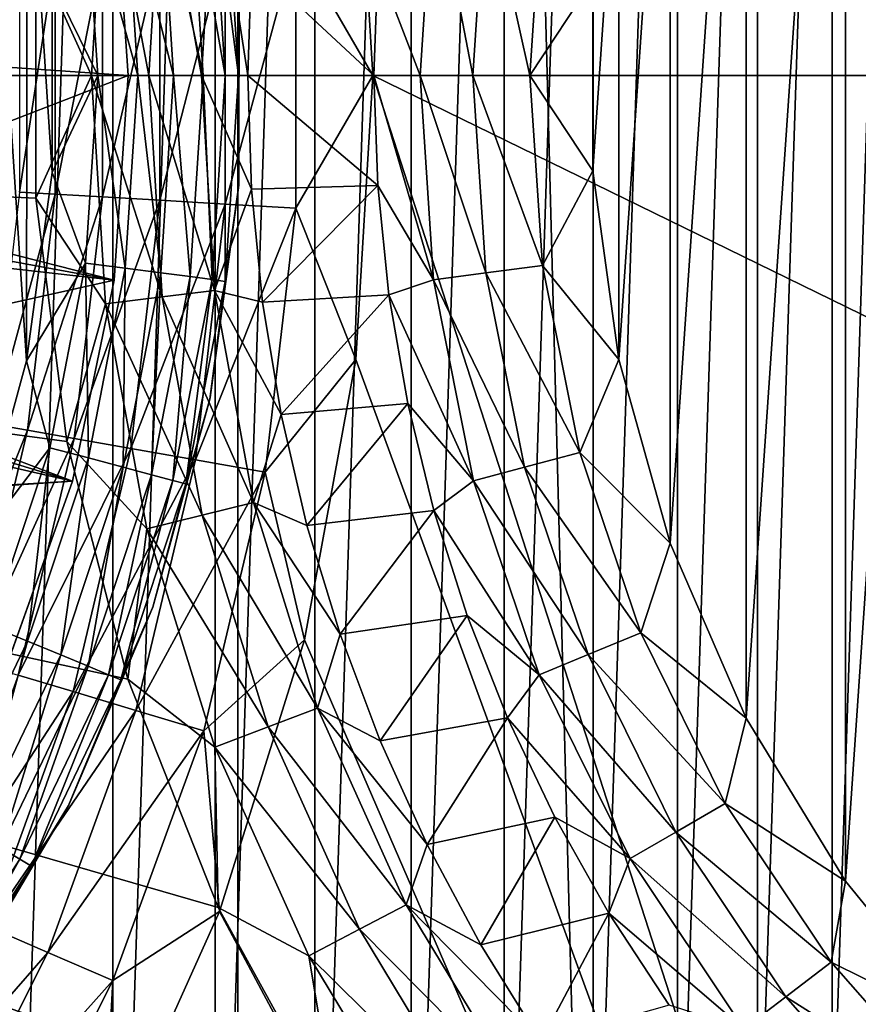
# Model space of a CAD drawing. Header units: millimetres. Extents: x -60 to 60, y -60 to 60.
# Tile 68 of 256: x -48.33 to -46.13, y -2.44 to 0.15. Entities that reach past the tile are written whole.
import ezdxf

# ---------------------------------------------------------------- set-up
doc = ezdxf.new("R2010")
doc.units = ezdxf.units.MM
doc.header["$LTSCALE"] = 81.481481
for name, color, linetype in [('185', 7, 'CONTINUOUS'), ('209', 7, 'CONTINUOUS'), ('22', 7, 'CONTINUOUS'), ('250', 7, 'CONTINUOUS'), ('254', 7, 'CONTINUOUS'), ('260', 7, 'CONTINUOUS'), ('261', 7, 'CONTINUOUS'), ('3', 7, 'CONTINUOUS'), ('334', 7, 'CONTINUOUS'), ('337', 7, 'CONTINUOUS'), ('338', 7, 'CONTINUOUS'), ('340', 7, 'CONTINUOUS'), ('341', 7, 'CONTINUOUS'), ('63', 7, 'CONTINUOUS'), ('7', 7, 'CONTINUOUS'), ('73', 7, 'CONTINUOUS'), ('87', 7, 'CONTINUOUS')]:
    doc.layers.add(name, color=color, linetype=linetype)

msp = doc.modelspace()

# ---------------------------------------------------------------- linework, layer by layer
at = {"layer": '185', "color": 7, "linetype": 'Continuous', "true_color": 0xf5f5f5}
for points in [[(-47.4078, 0, 2), (-47.453, 0.7464, 2), (-47.6098, 0.3489, 2.0186), (-47.4078, 0, 2)], [(-47.7954, -0.3381, 2.0741), (-47.7954, 0.3381, 2.0741), (-47.9669, -0.3281, 2.1645), (-47.7954, -0.3381, 2.0741)], [(-47.9669, -0.3281, 2.1645), (-47.7954, 0.3381, 2.0741), (-47.9669, 0.3281, 2.1645), (-47.9669, -0.3281, 2.1645)], [(-47.7954, -0.3381, 2.0741), (-47.6098, 0.3489, 2.0186), (-47.7954, 0.3381, 2.0741), (-47.7954, -0.3381, 2.0741)], [(-47.6098, -0.3489, 2.0186), (-47.6098, 0.3489, 2.0186), (-47.7954, -0.3381, 2.0741), (-47.6098, -0.3489, 2.0186)], [(-47.6098, -0.3489, 2.0186), (-47.4078, 0, 2), (-47.6098, 0.3489, 2.0186), (-47.6098, -0.3489, 2.0186)], [(-48.2421, -0.3121, 2.4351), (-48.2421, 0.3121, 2.4351), (-48.3355, -0.3066, 2.6051), (-48.2421, -0.3121, 2.4351)], [(-48.3355, -0.3066, 2.6051), (-48.2421, 0.3121, 2.4351), (-48.3355, 0.3066, 2.6051), (-48.3355, -0.3066, 2.6051)], [(-48.1176, -0.3193, 2.2863), (-48.1176, 0.3193, 2.2863), (-48.2421, -0.3121, 2.4351), (-48.1176, -0.3193, 2.2863)], [(-48.2421, -0.3121, 2.4351), (-48.1176, 0.3193, 2.2863), (-48.2421, 0.3121, 2.4351), (-48.2421, -0.3121, 2.4351)], [(-47.9669, -0.3281, 2.1645), (-47.9669, 0.3281, 2.1645), (-48.1176, -0.3193, 2.2863), (-47.9669, -0.3281, 2.1645)], [(-48.1176, -0.3193, 2.2863), (-47.9669, 0.3281, 2.1645), (-48.1176, 0.3193, 2.2863), (-48.1176, -0.3193, 2.2863)], [(-47.453, -0.7464, 2), (-47.4078, 0, 2), (-47.6098, -0.3489, 2.0186), (-47.453, -0.7464, 2)], [(-48.4067, -0.9157, 2.6051), (-48.2421, -0.3121, 2.4351), (-48.3355, -0.3066, 2.6051), (-48.4067, -0.9157, 2.6051)], [(-48.3145, -0.932, 2.4351), (-48.2421, -0.3121, 2.4351), (-48.4067, -0.9157, 2.6051), (-48.3145, -0.932, 2.4351)], [(-48.3145, -0.932, 2.4351), (-48.1176, -0.3193, 2.2863), (-48.2421, -0.3121, 2.4351), (-48.3145, -0.932, 2.4351)], [(-48.1918, -0.9536, 2.2863), (-48.1176, -0.3193, 2.2863), (-48.3145, -0.932, 2.4351), (-48.1918, -0.9536, 2.2863)], [(-48.1918, -0.9536, 2.2863), (-47.9669, -0.3281, 2.1645), (-48.1176, -0.3193, 2.2863), (-48.1918, -0.9536, 2.2863)], [(-48.043, -0.9798, 2.1645), (-47.9669, -0.3281, 2.1645), (-48.1918, -0.9536, 2.2863), (-48.043, -0.9798, 2.1645)], [(-48.043, -0.9798, 2.1645), (-47.7954, -0.3381, 2.0741), (-47.9669, -0.3281, 2.1645), (-48.043, -0.9798, 2.1645)], [(-47.8739, -1.0097, 2.0741), (-47.7954, -0.3381, 2.0741), (-48.043, -0.9798, 2.1645), (-47.8739, -1.0097, 2.0741)], [(-47.8739, -1.0097, 2.0741), (-47.6098, -0.3489, 2.0186), (-47.7954, -0.3381, 2.0741), (-47.8739, -1.0097, 2.0741)], [(-47.6908, -1.042, 2.0186), (-47.6098, -0.3489, 2.0186), (-47.8739, -1.0097, 2.0741), (-47.6908, -1.042, 2.0186)], [(-47.6908, -1.042, 2.0186), (-47.453, -0.7464, 2), (-47.6098, -0.3489, 2.0186), (-47.6908, -1.042, 2.0186)], [(-47.5878, -1.4819, 2), (-47.453, -0.7464, 2), (-47.6908, -1.042, 2.0186), (-47.5878, -1.4819, 2)], [(-48.5481, -1.5124, 2.6051), (-48.3145, -0.932, 2.4351), (-48.4067, -0.9157, 2.6051), (-48.5481, -1.5124, 2.6051)], [(-48.4585, -1.5393, 2.4351), (-48.3145, -0.932, 2.4351), (-48.5481, -1.5124, 2.6051), (-48.4585, -1.5393, 2.4351)], [(-48.4585, -1.5393, 2.4351), (-48.1918, -0.9536, 2.2863), (-48.3145, -0.932, 2.4351), (-48.4585, -1.5393, 2.4351)], [(-48.339, -1.575, 2.2863), (-48.1918, -0.9536, 2.2863), (-48.4585, -1.5393, 2.4351), (-48.339, -1.575, 2.2863)], [(-48.339, -1.575, 2.2863), (-48.043, -0.9798, 2.1645), (-48.1918, -0.9536, 2.2863), (-48.339, -1.575, 2.2863)], [(-48.1944, -1.6183, 2.1645), (-48.043, -0.9798, 2.1645), (-48.339, -1.575, 2.2863), (-48.1944, -1.6183, 2.1645)], [(-48.1944, -1.6183, 2.1645), (-47.8739, -1.0097, 2.0741), (-48.043, -0.9798, 2.1645), (-48.1944, -1.6183, 2.1645)], [(-48.0299, -1.6676, 2.0741), (-47.8739, -1.0097, 2.0741), (-48.1944, -1.6183, 2.1645), (-48.0299, -1.6676, 2.0741)], [(-48.0299, -1.6676, 2.0741), (-47.6908, -1.042, 2.0186), (-47.8739, -1.0097, 2.0741), (-48.0299, -1.6676, 2.0741)], [(-47.8517, -1.7209, 2.0186), (-47.6908, -1.042, 2.0186), (-48.0299, -1.6676, 2.0741), (-47.8517, -1.7209, 2.0186)], [(-47.8517, -1.7209, 2.0186), (-47.5878, -1.4819, 2), (-47.6908, -1.042, 2.0186), (-47.8517, -1.7209, 2.0186)], [(-47.8102, -2.1958, 2), (-47.5878, -1.4819, 2), (-47.8517, -1.7209, 2.0186), (-47.8102, -2.1958, 2)], [(-48.5575, -2.1751, 2.2863), (-48.1944, -1.6183, 2.1645), (-48.339, -1.575, 2.2863), (-48.5575, -2.1751, 2.2863)], [(-48.4188, -2.235, 2.1645), (-48.1944, -1.6183, 2.1645), (-48.5575, -2.1751, 2.2863), (-48.4188, -2.235, 2.1645)], [(-48.4188, -2.235, 2.1645), (-48.0299, -1.6676, 2.0741), (-48.1944, -1.6183, 2.1645), (-48.4188, -2.235, 2.1645)], [(-48.2611, -2.303, 2.0741), (-48.0299, -1.6676, 2.0741), (-48.4188, -2.235, 2.1645), (-48.2611, -2.303, 2.0741)], [(-48.2611, -2.303, 2.0741), (-47.8517, -1.7209, 2.0186), (-48.0299, -1.6676, 2.0741), (-48.2611, -2.303, 2.0741)], [(-48.0904, -2.3766, 2.0186), (-47.8517, -1.7209, 2.0186), (-48.2611, -2.303, 2.0741), (-48.0904, -2.3766, 2.0186)], [(-48.0904, -2.3766, 2.0186), (-47.8102, -2.1958, 2), (-47.8517, -1.7209, 2.0186), (-48.0904, -2.3766, 2.0186)], [(-48.1171, -2.8777, 2), (-47.8102, -2.1958, 2), (-48.0904, -2.3766, 2.0186), (-48.1171, -2.8777, 2)], [(-48.7133, -2.8213, 2.1645), (-48.2611, -2.303, 2.0741), (-48.4188, -2.235, 2.1645), (-48.7133, -2.8213, 2.1645)], [(-48.5646, -2.9072, 2.0741), (-48.2611, -2.303, 2.0741), (-48.7133, -2.8213, 2.1645), (-48.5646, -2.9072, 2.0741)], [(-48.5646, -2.9072, 2.0741), (-48.0904, -2.3766, 2.0186), (-48.2611, -2.303, 2.0741), (-48.5646, -2.9072, 2.0741)], [(-48.4035, -3.0002, 2.0186), (-48.0904, -2.3766, 2.0186), (-48.5646, -2.9072, 2.0741), (-48.4035, -3.0002, 2.0186)], [(-48.4035, -3.0002, 2.0186), (-48.1171, -2.8777, 2), (-48.0904, -2.3766, 2.0186), (-48.4035, -3.0002, 2.0186)]]:
    msp.add_3dface(points, dxfattribs=at)
at = {"layer": '209', "color": 151, "linetype": 'Continuous', "true_color": 0x7dbfed}
for points in [[(-47.7624, 31.017, 28.5), (-46.0737, -33.4741, 28.5), (-46.0737, 33.4741, 28.5), (-47.7624, 31.017, 28.5)], [(-49.3203, 28.4747, 28.5), (-47.7624, -31.017, 28.5), (-47.7624, 31.017, 28.5), (-49.3203, 28.4747, 28.5)], [(-47.7624, -31.017, 28.5), (-46.0737, -33.4741, 28.5), (-47.7624, 31.017, 28.5), (-47.7624, -31.017, 28.5)], [(-49.3203, -28.4747, 28.5), (-47.7624, -31.017, 28.5), (-49.3203, 28.4747, 28.5), (-49.3203, -28.4747, 28.5)]]:
    msp.add_3dface(points, dxfattribs=at)
at = {"layer": '22', "color": 7, "linetype": 'Continuous', "true_color": 0xf5f5f5}
for points in [[(-47.7269, 0.2986, -3.2343), (-47.4053, 0, -3.5657), (-47.7366, 0, -3.2343), (-47.7269, 0.2986, -3.2343)], [(-47.3954, 0.289, -3.5657), (-47.4053, 0, -3.5657), (-47.7269, 0.2986, -3.2343), (-47.3954, 0.289, -3.5657)], [(-47.7366, 0, -3.2343), (-47.3954, -0.289, -3.5657), (-47.7269, -0.2986, -3.2343), (-47.7366, 0, -3.2343)], [(-47.4053, 0, -3.5657), (-47.3954, -0.289, -3.5657), (-47.7366, 0, -3.2343), (-47.4053, 0, -3.5657)], [(-47.7269, -0.2986, -3.2343), (-47.3954, -0.289, -3.5657), (-47.6976, -0.5959, -3.2343), (-47.7269, -0.2986, -3.2343)], [(-47.3954, -0.289, -3.5657), (-47.3658, -0.5766, -3.5657), (-47.6976, -0.5959, -3.2343), (-47.3954, -0.289, -3.5657)], [(-47.6976, -0.5959, -3.2343), (-47.3658, -0.5766, -3.5657), (-47.6489, -0.8907, -3.2343), (-47.6976, -0.5959, -3.2343)], [(-47.3658, -0.5766, -3.5657), (-47.3167, -0.8615, -3.5657), (-47.6489, -0.8907, -3.2343), (-47.3658, -0.5766, -3.5657)], [(-47.6489, -0.8907, -3.2343), (-47.3167, -0.8615, -3.5657), (-47.5811, -1.1817, -3.2343), (-47.6489, -0.8907, -3.2343)], [(-47.3167, -0.8615, -3.5657), (-47.2482, -1.1424, -3.5657), (-47.5811, -1.1817, -3.2343), (-47.3167, -0.8615, -3.5657)], [(-47.5811, -1.1817, -3.2343), (-47.2482, -1.1424, -3.5657), (-47.4943, -1.4676, -3.2343), (-47.5811, -1.1817, -3.2343)], [(-47.2482, -1.1424, -3.5657), (-47.1608, -1.418, -3.5657), (-47.4943, -1.4676, -3.2343), (-47.2482, -1.1424, -3.5657)], [(-47.4943, -1.4676, -3.2343), (-47.1608, -1.418, -3.5657), (-47.3891, -1.7472, -3.2343), (-47.4943, -1.4676, -3.2343)], [(-47.1608, -1.418, -3.5657), (-47.0547, -1.687, -3.5657), (-47.3891, -1.7472, -3.2343), (-47.1608, -1.418, -3.5657)], [(-47.3891, -1.7472, -3.2343), (-47.0547, -1.687, -3.5657), (-47.2658, -2.0194, -3.2343), (-47.3891, -1.7472, -3.2343)], [(-47.0547, -1.687, -3.5657), (-46.9305, -1.9481, -3.5657), (-47.2658, -2.0194, -3.2343), (-47.0547, -1.687, -3.5657)], [(-47.2658, -2.0194, -3.2343), (-46.9305, -1.9481, -3.5657), (-47.1249, -2.2828, -3.2343), (-47.2658, -2.0194, -3.2343)], [(-46.9305, -1.9481, -3.5657), (-46.7888, -2.2001, -3.5657), (-47.1249, -2.2828, -3.2343), (-46.9305, -1.9481, -3.5657)], [(-47.1249, -2.2828, -3.2343), (-46.7888, -2.2001, -3.5657), (-46.9672, -2.5366, -3.2343), (-47.1249, -2.2828, -3.2343)], [(-46.7888, -2.2001, -3.5657), (-46.6303, -2.4418, -3.5657), (-46.9672, -2.5366, -3.2343), (-46.7888, -2.2001, -3.5657)]]:
    msp.add_3dface(points, dxfattribs=at)
at = {"layer": '250', "color": 151, "linetype": 'Continuous', "true_color": 0x7dbfed}
for points in [[(-48.0904, 4.1531, 17.3), (-48.365, -4.2364, 17.3), (-48.365, 4.2364, 17.3), (-48.0904, 4.1531, 17.3)], [(-48.0904, -4.1531, 17.3), (-48.365, -4.2364, 17.3), (-48.0904, 4.1531, 17.3), (-48.0904, -4.1531, 17.3)], [(-47.8218, 4.052, 17.3), (-48.0904, -4.1531, 17.3), (-48.0904, 4.1531, 17.3), (-47.8218, 4.052, 17.3)], [(-47.8218, -4.052, 17.3), (-48.0904, -4.1531, 17.3), (-47.8218, 4.052, 17.3), (-47.8218, -4.052, 17.3)], [(-47.5604, 3.9336, 17.3), (-47.8218, -4.052, 17.3), (-47.8218, 4.052, 17.3), (-47.5604, 3.9336, 17.3)], [(-47.5604, -3.9336, 17.3), (-47.8218, -4.052, 17.3), (-47.5604, 3.9336, 17.3), (-47.5604, -3.9336, 17.3)], [(-47.3072, 3.7983, 17.3), (-47.5604, -3.9336, 17.3), (-47.5604, 3.9336, 17.3), (-47.3072, 3.7983, 17.3)], [(-47.3072, -3.7983, 17.3), (-47.5604, -3.9336, 17.3), (-47.3072, 3.7983, 17.3), (-47.3072, -3.7983, 17.3)], [(-47.0635, 3.6467, 17.3), (-47.3072, -3.7983, 17.3), (-47.3072, 3.7983, 17.3), (-47.0635, 3.6467, 17.3)], [(-47.0635, -3.6467, 17.3), (-47.3072, -3.7983, 17.3), (-47.0635, 3.6467, 17.3), (-47.0635, -3.6467, 17.3)], [(-46.8302, 3.4796, 17.3), (-47.0635, -3.6467, 17.3), (-47.0635, 3.6467, 17.3), (-46.8302, 3.4796, 17.3)], [(-46.8302, -3.4796, 17.3), (-47.0635, -3.6467, 17.3), (-46.8302, 3.4796, 17.3), (-46.8302, -3.4796, 17.3)], [(-46.6083, 3.2975, 17.3), (-46.8302, -3.4796, 17.3), (-46.8302, 3.4796, 17.3), (-46.6083, 3.2975, 17.3)], [(-46.6083, -3.2975, 17.3), (-46.8302, -3.4796, 17.3), (-46.6083, 3.2975, 17.3), (-46.6083, -3.2975, 17.3)], [(-46.3989, 3.1013, 17.3), (-46.6083, -3.2975, 17.3), (-46.6083, 3.2975, 17.3), (-46.3989, 3.1013, 17.3)], [(-46.3989, -3.1013, 17.3), (-46.6083, -3.2975, 17.3), (-46.3989, 3.1013, 17.3), (-46.3989, -3.1013, 17.3)], [(-46.2027, 2.8918, 17.3), (-46.3989, -3.1013, 17.3), (-46.3989, 3.1013, 17.3), (-46.2027, 2.8918, 17.3)], [(-46.2027, -2.8918, 17.3), (-46.3989, -3.1013, 17.3), (-46.2027, 2.8918, 17.3), (-46.2027, -2.8918, 17.3)], [(-46.0206, 2.67, 17.3), (-46.2027, -2.8918, 17.3), (-46.2027, 2.8918, 17.3), (-46.0206, 2.67, 17.3)], [(-46.0206, -2.67, 17.3), (-46.2027, -2.8918, 17.3), (-46.0206, 2.67, 17.3), (-46.0206, -2.67, 17.3)]]:
    msp.add_3dface(points, dxfattribs=at)
at = {"layer": '254', "color": 151, "linetype": 'Continuous', "true_color": 0x7dbfed}
for points in [[(-47.7591, 0.2778, 22.5372), (-47.7595, -0.2836, 21.5571), (-47.7598, -0.2887, 22.5372), (-47.7591, 0.2778, 22.5372)], [(-47.7595, 0.2836, 21.5571), (-47.7595, -0.2836, 21.5571), (-47.7591, 0.2778, 22.5372), (-47.7595, 0.2836, 21.5571)], [(-47.7595, -0.2836, 21.5571), (-47.835, -0.8457, 21.5571), (-47.7598, -0.2887, 22.5372), (-47.7595, -0.2836, 21.5571)], [(-47.7598, -0.2887, 22.5372), (-47.835, -0.8457, 21.5571), (-47.8359, -0.85, 22.5384), (-47.7598, -0.2887, 22.5372)], [(-47.8359, -0.85, 22.5384), (-47.9847, -1.3928, 21.5571), (-47.9859, -1.3962, 22.5407), (-47.8359, -0.85, 22.5384)], [(-47.835, -0.8457, 21.5571), (-47.9847, -1.3928, 21.5571), (-47.8359, -0.85, 22.5384), (-47.835, -0.8457, 21.5571)], [(-47.9847, -1.3928, 21.5571), (-48.2059, -1.9151, 21.5571), (-47.9859, -1.3962, 22.5407), (-47.9847, -1.3928, 21.5571)], [(-47.9859, -1.3962, 22.5407), (-48.2059, -1.9151, 21.5571), (-48.2072, -1.9176, 22.5441), (-47.9859, -1.3962, 22.5407)], [(-48.2072, -1.9176, 22.5441), (-48.4947, -2.4032, 21.5571), (-48.4959, -2.405, 22.5485), (-48.2072, -1.9176, 22.5441)], [(-48.2059, -1.9151, 21.5571), (-48.4947, -2.4032, 21.5571), (-48.2072, -1.9176, 22.5441), (-48.2059, -1.9151, 21.5571)]]:
    msp.add_3dface(points, dxfattribs=at)
at = {"layer": '260', "color": 151, "linetype": 'Continuous', "true_color": 0x7dbfed}
for points in [[(-48.317, -0.75, 23.0383), (-48.4494, -1.2319, 23.0406), (-48.4463, 1.2229, 23.0406), (-48.317, -0.75, 23.0383)], [(-48.3151, 0.7406, 23.0383), (-48.317, -0.75, 23.0383), (-48.4463, 1.2229, 23.0406), (-48.3151, 0.7406, 23.0383)], [(-48.2499, -0.2547, 23.0371), (-48.317, -0.75, 23.0383), (-48.3151, 0.7406, 23.0383), (-48.2499, -0.2547, 23.0371)], [(-48.2493, 0.2451, 23.0371), (-48.2499, -0.2547, 23.0371), (-48.3151, 0.7406, 23.0383), (-48.2493, 0.2451, 23.0371)]]:
    msp.add_3dface(points, dxfattribs=at)
at = {"layer": '261', "color": 151, "linetype": 'Continuous', "true_color": 0x7dbfed}
for points in [[(-47.9314, 0, 22.9224), (-48.0577, 0.5064, 22.9842), (-47.9646, 0.5185, 22.923), (-47.9314, 0, 22.9224)], [(-47.8536, 0, 22.8418), (-47.9646, 0.5185, 22.923), (-47.8875, 0.5286, 22.8424), (-47.8536, 0, 22.8418)], [(-47.9314, 0, 22.9224), (-47.9646, 0.5185, 22.923), (-47.8536, 0, 22.8418), (-47.9314, 0, 22.9224)], [(-47.7957, 0, 22.7459), (-47.8875, 0.5286, 22.8424), (-47.8301, 0.5362, 22.7465), (-47.7957, 0, 22.7459)], [(-47.8536, 0, 22.8418), (-47.8875, 0.5286, 22.8424), (-47.7957, 0, 22.7459), (-47.8536, 0, 22.8418)], [(-47.7606, 0, 22.6395), (-47.8301, 0.5362, 22.7465), (-47.7953, 0.5409, 22.6401), (-47.7606, 0, 22.6395)], [(-47.7957, 0, 22.7459), (-47.8301, 0.5362, 22.7465), (-47.7606, 0, 22.6395), (-47.7957, 0, 22.7459)], [(-47.7591, 0.2778, 22.5372), (-47.7606, 0, 22.6395), (-47.7953, 0.5409, 22.6401), (-47.7591, 0.2778, 22.5372)], [(-48.1303, 0, 23.0225), (-48.2493, 0.2451, 23.0371), (-48.1619, 0.4929, 23.0231), (-48.1303, 0, 23.0225)], [(-48.0252, 0, 22.9837), (-48.1619, 0.4929, 23.0231), (-48.0577, 0.5064, 22.9842), (-48.0252, 0, 22.9837)], [(-48.1303, 0, 23.0225), (-48.1619, 0.4929, 23.0231), (-48.0252, 0, 22.9837), (-48.1303, 0, 23.0225)], [(-48.0252, 0, 22.9837), (-48.0577, 0.5064, 22.9842), (-47.9314, 0, 22.9224), (-48.0252, 0, 22.9837)], [(-47.7591, 0.2778, 22.5372), (-47.7598, -0.2887, 22.5372), (-47.7606, 0, 22.6395), (-47.7591, 0.2778, 22.5372)], [(-48.2499, -0.2547, 23.0371), (-48.2493, 0.2451, 23.0371), (-48.1303, 0, 23.0225), (-48.2499, -0.2547, 23.0371)], [(-48.1619, -0.4929, 23.0231), (-48.2499, -0.2547, 23.0371), (-48.1303, 0, 23.0225), (-48.1619, -0.4929, 23.0231)], [(-48.1619, -0.4929, 23.0231), (-48.1303, 0, 23.0225), (-48.0577, -0.5064, 22.9842), (-48.1619, -0.4929, 23.0231)], [(-48.0577, -0.5064, 22.9842), (-48.1303, 0, 23.0225), (-48.0252, 0, 22.9837), (-48.0577, -0.5064, 22.9842)], [(-48.0577, -0.5064, 22.9842), (-48.0252, 0, 22.9837), (-47.9646, -0.5185, 22.923), (-48.0577, -0.5064, 22.9842)], [(-47.9646, -0.5185, 22.923), (-48.0252, 0, 22.9837), (-47.9314, 0, 22.9224), (-47.9646, -0.5185, 22.923)], [(-47.9646, -0.5185, 22.923), (-47.9314, 0, 22.9224), (-47.8875, -0.5286, 22.8424), (-47.9646, -0.5185, 22.923)], [(-47.8875, -0.5286, 22.8424), (-47.9314, 0, 22.9224), (-47.8536, 0, 22.8418), (-47.8875, -0.5286, 22.8424)], [(-47.8875, -0.5286, 22.8424), (-47.8536, 0, 22.8418), (-47.8301, -0.5362, 22.7465), (-47.8875, -0.5286, 22.8424)], [(-47.8301, -0.5362, 22.7465), (-47.8536, 0, 22.8418), (-47.7957, 0, 22.7459), (-47.8301, -0.5362, 22.7465)], [(-47.8301, -0.5362, 22.7465), (-47.7957, 0, 22.7459), (-47.7953, -0.5409, 22.6401), (-47.8301, -0.5362, 22.7465)], [(-47.7953, -0.5409, 22.6401), (-47.7957, 0, 22.7459), (-47.7606, 0, 22.6395), (-47.7953, -0.5409, 22.6401)], [(-47.7598, -0.2887, 22.5372), (-47.7953, -0.5409, 22.6401), (-47.7606, 0, 22.6395), (-47.7598, -0.2887, 22.5372)], [(-48.317, -0.75, 23.0383), (-48.2499, -0.2547, 23.0371), (-48.1619, -0.4929, 23.0231), (-48.317, -0.75, 23.0383)], [(-47.7598, -0.2887, 22.5372), (-47.8359, -0.85, 22.5384), (-47.7953, -0.5409, 22.6401), (-47.7598, -0.2887, 22.5372)], [(-48.2561, -0.9777, 23.0247), (-48.317, -0.75, 23.0383), (-48.1619, -0.4929, 23.0231), (-48.2561, -0.9777, 23.0247)], [(-48.2561, -0.9777, 23.0247), (-48.1619, -0.4929, 23.0231), (-48.1545, -1.0045, 22.9859), (-48.2561, -0.9777, 23.0247)], [(-48.1545, -1.0045, 22.9859), (-48.1619, -0.4929, 23.0231), (-48.0577, -0.5064, 22.9842), (-48.1545, -1.0045, 22.9859)], [(-48.1545, -1.0045, 22.9859), (-48.0577, -0.5064, 22.9842), (-48.0638, -1.0285, 22.9247), (-48.1545, -1.0045, 22.9859)], [(-48.0638, -1.0285, 22.9247), (-48.0577, -0.5064, 22.9842), (-47.9646, -0.5185, 22.923), (-48.0638, -1.0285, 22.9247)], [(-48.0638, -1.0285, 22.9247), (-47.9646, -0.5185, 22.923), (-47.9886, -1.0486, 22.8442), (-48.0638, -1.0285, 22.9247)], [(-47.9886, -1.0486, 22.8442), (-47.9646, -0.5185, 22.923), (-47.8875, -0.5286, 22.8424), (-47.9886, -1.0486, 22.8442)], [(-47.9886, -1.0486, 22.8442), (-47.8875, -0.5286, 22.8424), (-47.9326, -1.0637, 22.7483), (-47.9886, -1.0486, 22.8442)], [(-47.9326, -1.0637, 22.7483), (-47.8875, -0.5286, 22.8424), (-47.8301, -0.5362, 22.7465), (-47.9326, -1.0637, 22.7483)], [(-47.9326, -1.0637, 22.7483), (-47.8301, -0.5362, 22.7465), (-47.8987, -1.073, 22.6419), (-47.9326, -1.0637, 22.7483)], [(-47.8987, -1.073, 22.6419), (-47.8301, -0.5362, 22.7465), (-47.7953, -0.5409, 22.6401), (-47.8987, -1.073, 22.6419)], [(-47.8359, -0.85, 22.5384), (-47.8987, -1.073, 22.6419), (-47.7953, -0.5409, 22.6401), (-47.8359, -0.85, 22.5384)], [(-48.4494, -1.2319, 23.0406), (-48.317, -0.75, 23.0383), (-48.2561, -0.9777, 23.0247), (-48.4494, -1.2319, 23.0406)], [(-47.8359, -0.85, 22.5384), (-47.9859, -1.3962, 22.5407), (-47.8987, -1.073, 22.6419), (-47.8359, -0.85, 22.5384)], [(-48.4115, -1.4465, 23.0274), (-48.4494, -1.2319, 23.0406), (-48.2561, -0.9777, 23.0247), (-48.4115, -1.4465, 23.0274)], [(-48.4115, -1.4465, 23.0274), (-48.2561, -0.9777, 23.0247), (-48.3141, -1.4861, 22.9887), (-48.4115, -1.4465, 23.0274)], [(-48.3141, -1.4861, 22.9887), (-48.2561, -0.9777, 23.0247), (-48.1545, -1.0045, 22.9859), (-48.3141, -1.4861, 22.9887)], [(-48.3141, -1.4861, 22.9887), (-48.1545, -1.0045, 22.9859), (-48.2272, -1.5217, 22.9276), (-48.3141, -1.4861, 22.9887)], [(-48.2272, -1.5217, 22.9276), (-48.1545, -1.0045, 22.9859), (-48.0638, -1.0285, 22.9247), (-48.2272, -1.5217, 22.9276)], [(-48.2272, -1.5217, 22.9276), (-48.0638, -1.0285, 22.9247), (-48.1552, -1.5514, 22.8471), (-48.2272, -1.5217, 22.9276)], [(-48.1552, -1.5514, 22.8471), (-48.0638, -1.0285, 22.9247), (-47.9886, -1.0486, 22.8442), (-48.1552, -1.5514, 22.8471)], [(-48.1552, -1.5514, 22.8471), (-47.9886, -1.0486, 22.8442), (-48.1016, -1.5737, 22.7512), (-48.1552, -1.5514, 22.8471)], [(-48.1016, -1.5737, 22.7512), (-47.9886, -1.0486, 22.8442), (-47.9326, -1.0637, 22.7483), (-48.1016, -1.5737, 22.7512)], [(-48.1016, -1.5737, 22.7512), (-47.9326, -1.0637, 22.7483), (-48.0692, -1.5875, 22.6449), (-48.1016, -1.5737, 22.7512)], [(-48.0692, -1.5875, 22.6449), (-47.9326, -1.0637, 22.7483), (-47.8987, -1.073, 22.6419), (-48.0692, -1.5875, 22.6449)], [(-47.9859, -1.3962, 22.5407), (-48.0692, -1.5875, 22.6449), (-47.8987, -1.073, 22.6419), (-47.9859, -1.3962, 22.5407)], [(-47.9859, -1.3962, 22.5407), (-48.2072, -1.9176, 22.5441), (-48.0692, -1.5875, 22.6449), (-47.9859, -1.3962, 22.5407)], [(-48.5339, -1.9435, 22.9926), (-48.4115, -1.4465, 23.0274), (-48.3141, -1.4861, 22.9887), (-48.5339, -1.9435, 22.9926)], [(-48.5339, -1.9435, 22.9926), (-48.3141, -1.4861, 22.9887), (-48.4523, -1.99, 22.9315), (-48.5339, -1.9435, 22.9926)], [(-48.4523, -1.99, 22.9315), (-48.3141, -1.4861, 22.9887), (-48.2272, -1.5217, 22.9276), (-48.4523, -1.99, 22.9315)], [(-48.4523, -1.99, 22.9315), (-48.2272, -1.5217, 22.9276), (-48.3846, -2.0288, 22.8511), (-48.4523, -1.99, 22.9315)], [(-48.3846, -2.0288, 22.8511), (-48.2272, -1.5217, 22.9276), (-48.1552, -1.5514, 22.8471), (-48.3846, -2.0288, 22.8511)], [(-48.3846, -2.0288, 22.8511), (-48.1552, -1.5514, 22.8471), (-48.3343, -2.058, 22.7553), (-48.3846, -2.0288, 22.8511)], [(-48.3343, -2.058, 22.7553), (-48.1552, -1.5514, 22.8471), (-48.1016, -1.5737, 22.7512), (-48.3343, -2.058, 22.7553)], [(-48.3343, -2.058, 22.7553), (-48.1016, -1.5737, 22.7512), (-48.304, -2.0761, 22.649), (-48.3343, -2.058, 22.7553)], [(-48.304, -2.0761, 22.649), (-48.1016, -1.5737, 22.7512), (-48.0692, -1.5875, 22.6449), (-48.304, -2.0761, 22.649)], [(-48.2072, -1.9176, 22.5441), (-48.304, -2.0761, 22.649), (-48.0692, -1.5875, 22.6449), (-48.2072, -1.9176, 22.5441)], [(-48.2072, -1.9176, 22.5441), (-48.4959, -2.405, 22.5485), (-48.304, -2.0761, 22.649), (-48.2072, -1.9176, 22.5441)], [(-48.627, -2.5086, 22.7604), (-48.3846, -2.0288, 22.8511), (-48.3343, -2.058, 22.7553), (-48.627, -2.5086, 22.7604)], [(-48.627, -2.5086, 22.7604), (-48.3343, -2.058, 22.7553), (-48.5992, -2.5306, 22.6541), (-48.627, -2.5086, 22.7604)], [(-48.5992, -2.5306, 22.6541), (-48.3343, -2.058, 22.7553), (-48.304, -2.0761, 22.649), (-48.5992, -2.5306, 22.6541)], [(-48.4959, -2.405, 22.5485), (-48.5992, -2.5306, 22.6541), (-48.304, -2.0761, 22.649), (-48.4959, -2.405, 22.5485)]]:
    msp.add_3dface(points, dxfattribs=at)
at = {"layer": '3', "color": 7, "linetype": 'Continuous', "true_color": 0xf5f5f5}
for points in [[(-55.3683, 0, -3), (-55.2898, 2.9464, -3), (-48.2922, 0.3222, -3), (-55.3683, 0, -3)], [(-48.2922, -0.3222, -3), (-55.3683, 0, -3), (-48.2922, 0.3222, -3), (-48.2922, -0.3222, -3)], [(-55.2898, -2.9464, -3), (-55.3683, 0, -3), (-47.5035, -2.7496, -3), (-55.2898, -2.9464, -3)], [(-47.5035, -2.7496, -3), (-55.3683, 0, -3), (-47.8139, -2.1849, -3), (-47.5035, -2.7496, -3)], [(-47.8139, -2.1849, -3), (-55.3683, 0, -3), (-48.0512, -1.5857, -3), (-47.8139, -2.1849, -3)], [(-48.0512, -1.5857, -3), (-55.3683, 0, -3), (-48.2114, -0.9616, -3), (-48.0512, -1.5857, -3)], [(-48.2114, -0.9616, -3), (-55.3683, 0, -3), (-48.2922, -0.3222, -3), (-48.2114, -0.9616, -3)]]:
    msp.add_3dface(points, dxfattribs=at)
at = {"layer": '334', "linetype": 'Continuous'}
for points in [[(-48.1965, 1.0656, 21.4), (-51.2783, 1.25, 21.4), (-50.5566, 0, 21.4), (-48.1965, 1.0656, 21.4)], [(-48.0868, 0.5378, 21.4), (-48.1965, 1.0656, 21.4), (-50.5566, 0, 21.4), (-48.0868, 0.5378, 21.4)], [(-48.05, 0, 21.4), (-48.0868, 0.5378, 21.4), (-50.5566, 0, 21.4), (-48.05, 0, 21.4)], [(-48.0868, -0.5378, 21.4), (-48.05, 0, 21.4), (-51.2783, -1.25, 21.4), (-48.0868, -0.5378, 21.4)], [(-51.2783, -1.25, 21.4), (-48.05, 0, 21.4), (-50.5566, 0, 21.4), (-51.2783, -1.25, 21.4)], [(-48.1965, -1.0656, 21.4), (-48.0868, -0.5378, 21.4), (-51.2783, -1.25, 21.4), (-48.1965, -1.0656, 21.4)], [(-48.377, -1.5736, 21.4), (-48.1965, -1.0656, 21.4), (-55.623, -1.5736, 21.4), (-48.377, -1.5736, 21.4)], [(-55.623, -1.5736, 21.4), (-48.1965, -1.0656, 21.4), (-51.2783, -1.25, 21.4), (-55.623, -1.5736, 21.4)]]:
    msp.add_3dface(points, dxfattribs=at)
at = {"layer": '337', "linetype": 'Continuous'}
for points in [[(-50.2061, -0.1486, 18.9), (-50.2, 0, 18.9), (-48.0868, -0.5379, 21.05), (-50.2061, -0.1486, 18.9)], [(-48.0868, -0.5379, 21.05), (-50.2, 0, 18.9), (-48.05, 0, 21.05), (-48.0868, -0.5379, 21.05)], [(-50.2245, -0.2963, 18.9), (-50.2061, -0.1486, 18.9), (-48.0868, -0.5379, 21.05), (-50.2245, -0.2963, 18.9)], [(-50.2551, -0.4419, 18.9), (-50.2245, -0.2963, 18.9), (-48.1965, -1.0657, 21.05), (-50.2551, -0.4419, 18.9)], [(-48.1965, -1.0657, 21.05), (-50.2245, -0.2963, 18.9), (-48.0868, -0.5379, 21.05), (-48.1965, -1.0657, 21.05)], [(-50.2975, -0.5845, 18.9), (-50.2551, -0.4419, 18.9), (-48.1965, -1.0657, 21.05), (-50.2975, -0.5845, 18.9)], [(-48.377, -1.5737, 21.05), (-50.2975, -0.5845, 18.9), (-48.1965, -1.0657, 21.05), (-48.377, -1.5737, 21.05)]]:
    msp.add_3dface(points, dxfattribs=at)
at = {"layer": '338', "linetype": 'Continuous'}
for points in [[(-48.05, 0, 21.4), (-48.0868, -0.5378, 21.4), (-48.05, 0, 21.05), (-48.05, 0, 21.4)], [(-48.0868, -0.5378, 21.4), (-48.0868, -0.5379, 21.05), (-48.05, 0, 21.05), (-48.0868, -0.5378, 21.4)], [(-48.0868, -0.5378, 21.4), (-48.1965, -1.0656, 21.4), (-48.0868, -0.5379, 21.05), (-48.0868, -0.5378, 21.4)], [(-48.1965, -1.0656, 21.4), (-48.1965, -1.0657, 21.05), (-48.0868, -0.5379, 21.05), (-48.1965, -1.0656, 21.4)], [(-48.1965, -1.0656, 21.4), (-48.377, -1.5736, 21.4), (-48.1965, -1.0657, 21.05), (-48.1965, -1.0656, 21.4)], [(-48.377, -1.5736, 21.4), (-48.377, -1.5737, 21.05), (-48.1965, -1.0657, 21.05), (-48.377, -1.5736, 21.4)]]:
    msp.add_3dface(points, dxfattribs=at)
at = {"layer": '340', "linetype": 'Continuous'}
for points in [[(-48.05, 0, 21.05), (-50.2061, 0.1486, 18.9), (-48.0868, 0.5379, 21.05), (-48.05, 0, 21.05)], [(-48.05, 0, 21.05), (-50.2, 0, 18.9), (-50.2061, 0.1486, 18.9), (-48.05, 0, 21.05)]]:
    msp.add_3dface(points, dxfattribs=at)
at = {"layer": '341', "linetype": 'Continuous'}
for points in [[(-48.0868, 0.5378, 21.4), (-48.05, 0, 21.4), (-48.0868, 0.5379, 21.05), (-48.0868, 0.5378, 21.4)], [(-48.05, 0, 21.4), (-48.05, 0, 21.05), (-48.0868, 0.5379, 21.05), (-48.05, 0, 21.4)]]:
    msp.add_3dface(points, dxfattribs=at)
at = {"layer": '63', "color": 7, "linetype": 'Continuous', "true_color": 0xf5f5f5}
for points in [[(-47.3954, 0.289, -3.5657), (-47.2491, 0.5369, -3.665), (-47.2843, 0, -3.665), (-47.3954, 0.289, -3.5657)], [(-47.2491, 0.5369, -3.665), (-47.1459, 0, -3.739), (-47.2843, 0, -3.665), (-47.2491, 0.5369, -3.665)], [(-47.1119, 0.5188, -3.739), (-47.1459, 0, -3.739), (-47.2491, 0.5369, -3.665), (-47.1119, 0.5188, -3.739)], [(-47.1119, 0.5188, -3.739), (-46.9957, 0, -3.7846), (-47.1459, 0, -3.739), (-47.1119, 0.5188, -3.739)], [(-46.9629, 0.4992, -3.7846), (-46.9957, 0, -3.7846), (-47.1119, 0.5188, -3.739), (-46.9629, 0.4992, -3.7846)], [(-46.9629, 0.4992, -3.7846), (-46.831, 0.2504, -3.8), (-46.9957, 0, -3.7846), (-46.9629, 0.4992, -3.7846)], [(-47.4053, 0, -3.5657), (-47.3954, 0.289, -3.5657), (-47.2843, 0, -3.665), (-47.4053, 0, -3.5657)], [(-46.831, 0.2504, -3.8), (-46.831, -0.2504, -3.8), (-46.9957, 0, -3.7846), (-46.831, 0.2504, -3.8)], [(-47.4053, 0, -3.5657), (-47.2843, 0, -3.665), (-47.2491, -0.5369, -3.665), (-47.4053, 0, -3.5657)], [(-47.2843, 0, -3.665), (-47.1119, -0.5188, -3.739), (-47.2491, -0.5369, -3.665), (-47.2843, 0, -3.665)], [(-47.1459, 0, -3.739), (-47.1119, -0.5188, -3.739), (-47.2843, 0, -3.665), (-47.1459, 0, -3.739)], [(-47.1459, 0, -3.739), (-46.9629, -0.4992, -3.7846), (-47.1119, -0.5188, -3.739), (-47.1459, 0, -3.739)], [(-46.9957, 0, -3.7846), (-46.9629, -0.4992, -3.7846), (-47.1459, 0, -3.739), (-46.9957, 0, -3.7846)], [(-46.9957, 0, -3.7846), (-46.831, -0.2504, -3.8), (-46.9629, -0.4992, -3.7846), (-46.9957, 0, -3.7846)], [(-47.3954, -0.289, -3.5657), (-47.4053, 0, -3.5657), (-47.2491, -0.5369, -3.665), (-47.3954, -0.289, -3.5657)], [(-46.831, -0.2504, -3.8), (-46.7628, -0.7464, -3.8), (-46.9629, -0.4992, -3.7846), (-46.831, -0.2504, -3.8)], [(-47.3658, -0.5766, -3.5657), (-47.3954, -0.289, -3.5657), (-47.2491, -0.5369, -3.665), (-47.3658, -0.5766, -3.5657)], [(-46.9629, -0.4992, -3.7846), (-46.8653, -0.9899, -3.7846), (-47.1119, -0.5188, -3.739), (-46.9629, -0.4992, -3.7846)], [(-46.9629, -0.4992, -3.7846), (-46.7628, -0.7464, -3.8), (-46.8653, -0.9899, -3.7846), (-46.9629, -0.4992, -3.7846)], [(-47.3658, -0.5766, -3.5657), (-47.2491, -0.5369, -3.665), (-47.1441, -1.0646, -3.665), (-47.3658, -0.5766, -3.5657)], [(-47.1119, -0.5188, -3.739), (-47.0104, -1.0288, -3.739), (-47.2491, -0.5369, -3.665), (-47.1119, -0.5188, -3.739)], [(-47.2491, -0.5369, -3.665), (-47.0104, -1.0288, -3.739), (-47.1441, -1.0646, -3.665), (-47.2491, -0.5369, -3.665)], [(-47.1119, -0.5188, -3.739), (-46.8653, -0.9899, -3.7846), (-47.0104, -1.0288, -3.739), (-47.1119, -0.5188, -3.739)], [(-47.3167, -0.8615, -3.5657), (-47.3658, -0.5766, -3.5657), (-47.1441, -1.0646, -3.665), (-47.3167, -0.8615, -3.5657)], [(-46.7628, -0.7464, -3.8), (-46.6277, -1.2286, -3.8), (-46.8653, -0.9899, -3.7846), (-46.7628, -0.7464, -3.8)], [(-47.2482, -1.1424, -3.5657), (-47.3167, -0.8615, -3.5657), (-47.1441, -1.0646, -3.665), (-47.2482, -1.1424, -3.5657)], [(-46.8653, -0.9899, -3.7846), (-46.7045, -1.4636, -3.7846), (-47.0104, -1.0288, -3.739), (-46.8653, -0.9899, -3.7846)], [(-46.8653, -0.9899, -3.7846), (-46.6277, -1.2286, -3.8), (-46.7045, -1.4636, -3.7846), (-46.8653, -0.9899, -3.7846)], [(-47.0104, -1.0288, -3.739), (-46.8433, -1.5211, -3.739), (-47.1441, -1.0646, -3.665), (-47.0104, -1.0288, -3.739)], [(-47.0104, -1.0288, -3.739), (-46.7045, -1.4636, -3.7846), (-46.8433, -1.5211, -3.739), (-47.0104, -1.0288, -3.739)], [(-47.2482, -1.1424, -3.5657), (-47.1441, -1.0646, -3.665), (-46.9712, -1.5741, -3.665), (-47.2482, -1.1424, -3.5657)], [(-47.1441, -1.0646, -3.665), (-46.8433, -1.5211, -3.739), (-46.9712, -1.5741, -3.665), (-47.1441, -1.0646, -3.665)], [(-47.1608, -1.418, -3.5657), (-47.2482, -1.1424, -3.5657), (-46.9712, -1.5741, -3.665), (-47.1608, -1.418, -3.5657)], [(-46.6277, -1.2286, -3.8), (-46.4282, -1.6879, -3.8), (-46.7045, -1.4636, -3.7846), (-46.6277, -1.2286, -3.8)], [(-47.0547, -1.687, -3.5657), (-47.1608, -1.418, -3.5657), (-46.9712, -1.5741, -3.665), (-47.0547, -1.687, -3.5657)], [(-46.7045, -1.4636, -3.7846), (-46.4832, -1.9124, -3.7846), (-46.8433, -1.5211, -3.739), (-46.7045, -1.4636, -3.7846)], [(-46.7045, -1.4636, -3.7846), (-46.4282, -1.6879, -3.8), (-46.4832, -1.9124, -3.7846), (-46.7045, -1.4636, -3.7846)], [(-46.8433, -1.5211, -3.739), (-46.6133, -1.9875, -3.739), (-46.9712, -1.5741, -3.665), (-46.8433, -1.5211, -3.739)], [(-46.8433, -1.5211, -3.739), (-46.4832, -1.9124, -3.7846), (-46.6133, -1.9875, -3.739), (-46.8433, -1.5211, -3.739)], [(-47.0547, -1.687, -3.5657), (-46.9712, -1.5741, -3.665), (-46.7332, -2.0567, -3.665), (-47.0547, -1.687, -3.5657)], [(-46.9712, -1.5741, -3.665), (-46.6133, -1.9875, -3.739), (-46.7332, -2.0567, -3.665), (-46.9712, -1.5741, -3.665)], [(-46.9305, -1.9481, -3.5657), (-47.0547, -1.687, -3.5657), (-46.7332, -2.0567, -3.665), (-46.9305, -1.9481, -3.5657)], [(-46.4282, -1.6879, -3.8), (-46.1681, -2.1157, -3.8), (-46.4832, -1.9124, -3.7846), (-46.4282, -1.6879, -3.8)], [(-46.4832, -1.9124, -3.7846), (-46.2053, -2.3283, -3.7846), (-46.6133, -1.9875, -3.739), (-46.4832, -1.9124, -3.7846)], [(-46.4832, -1.9124, -3.7846), (-46.1681, -2.1157, -3.8), (-46.2053, -2.3283, -3.7846), (-46.4832, -1.9124, -3.7846)], [(-46.7888, -2.2001, -3.5657), (-46.9305, -1.9481, -3.5657), (-46.7332, -2.0567, -3.665), (-46.7888, -2.2001, -3.5657)], [(-46.6133, -1.9875, -3.739), (-46.3245, -2.4198, -3.739), (-46.7332, -2.0567, -3.665), (-46.6133, -1.9875, -3.739)], [(-46.6133, -1.9875, -3.739), (-46.2053, -2.3283, -3.7846), (-46.3245, -2.4198, -3.739), (-46.6133, -1.9875, -3.739)], [(-46.7888, -2.2001, -3.5657), (-46.7332, -2.0567, -3.665), (-46.4343, -2.504, -3.665), (-46.7888, -2.2001, -3.5657)], [(-46.7332, -2.0567, -3.665), (-46.3245, -2.4198, -3.739), (-46.4343, -2.504, -3.665), (-46.7332, -2.0567, -3.665)], [(-46.1681, -2.1157, -3.8), (-45.852, -2.5041, -3.8), (-46.2053, -2.3283, -3.7846), (-46.1681, -2.1157, -3.8)], [(-46.6303, -2.4418, -3.5657), (-46.7888, -2.2001, -3.5657), (-46.4343, -2.504, -3.665), (-46.6303, -2.4418, -3.5657)], [(-46.2053, -2.3283, -3.7846), (-45.8754, -2.7045, -3.7846), (-46.3245, -2.4198, -3.739), (-46.2053, -2.3283, -3.7846)], [(-46.2053, -2.3283, -3.7846), (-45.852, -2.5041, -3.8), (-45.8754, -2.7045, -3.7846), (-46.2053, -2.3283, -3.7846)], [(-46.3245, -2.4198, -3.739), (-45.9816, -2.8107, -3.739), (-46.4343, -2.504, -3.665), (-46.3245, -2.4198, -3.739)], [(-46.3245, -2.4198, -3.739), (-45.8754, -2.7045, -3.7846), (-45.9816, -2.8107, -3.739), (-46.3245, -2.4198, -3.739)]]:
    msp.add_3dface(points, dxfattribs=at)
at = {"layer": '7', "color": 7, "linetype": 'Continuous', "true_color": 0xf5f5f5}
for points in [[(-46.1681, -2.1157, -3.8), (-45.852, 2.5041, -3.8), (-45.852, -2.5041, -3.8), (-46.1681, -2.1157, -3.8)], [(-46.1681, 2.1157, -3.8), (-45.852, 2.5041, -3.8), (-46.1681, -2.1157, -3.8), (-46.1681, 2.1157, -3.8)], [(-46.4282, -1.6879, -3.8), (-46.1681, 2.1157, -3.8), (-46.1681, -2.1157, -3.8), (-46.4282, -1.6879, -3.8)], [(-46.4282, 1.6879, -3.8), (-46.1681, 2.1157, -3.8), (-46.4282, -1.6879, -3.8), (-46.4282, 1.6879, -3.8)], [(-46.6277, 1.2286, -3.8), (-46.4282, 1.6879, -3.8), (-46.6277, -1.2286, -3.8), (-46.6277, 1.2286, -3.8)], [(-46.6277, -1.2286, -3.8), (-46.4282, 1.6879, -3.8), (-46.4282, -1.6879, -3.8), (-46.6277, -1.2286, -3.8)], [(-46.7628, 0.7464, -3.8), (-46.6277, 1.2286, -3.8), (-46.7628, -0.7464, -3.8), (-46.7628, 0.7464, -3.8)], [(-46.7628, -0.7464, -3.8), (-46.6277, 1.2286, -3.8), (-46.6277, -1.2286, -3.8), (-46.7628, -0.7464, -3.8)], [(-46.831, -0.2504, -3.8), (-46.7628, 0.7464, -3.8), (-46.7628, -0.7464, -3.8), (-46.831, -0.2504, -3.8)], [(-46.831, 0.2504, -3.8), (-46.7628, 0.7464, -3.8), (-46.831, -0.2504, -3.8), (-46.831, 0.2504, -3.8)]]:
    msp.add_3dface(points, dxfattribs=at)
at = {"layer": '73', "color": 7, "linetype": 'Continuous', "true_color": 0xf5f5f5}
for points in [[(-48.1462, 0, -3.0154), (-48.2922, 0.3222, -3), (-48.11, 0.5997, -3.0154), (-48.1462, 0, -3.0154)], [(-48.1462, 0, -3.0154), (-48.11, 0.5997, -3.0154), (-47.996, 0, -3.061), (-48.1462, 0, -3.0154)], [(-47.996, 0, -3.061), (-48.11, 0.5997, -3.0154), (-47.9608, 0.5816, -3.061), (-47.996, 0, -3.061)], [(-47.996, 0, -3.061), (-47.9608, 0.5816, -3.061), (-47.8576, 0, -3.135), (-47.996, 0, -3.061)], [(-47.8576, 0, -3.135), (-47.9608, 0.5816, -3.061), (-47.8234, 0.5649, -3.135), (-47.8576, 0, -3.135)], [(-47.7366, 0, -3.2343), (-47.8576, 0, -3.135), (-47.8234, 0.5649, -3.135), (-47.7366, 0, -3.2343)], [(-47.7269, 0.2986, -3.2343), (-47.7366, 0, -3.2343), (-47.8234, 0.5649, -3.135), (-47.7269, 0.2986, -3.2343)], [(-48.2922, -0.3222, -3), (-48.2922, 0.3222, -3), (-48.1462, 0, -3.0154), (-48.2922, -0.3222, -3)], [(-48.11, -0.5997, -3.0154), (-48.2922, -0.3222, -3), (-48.1462, 0, -3.0154), (-48.11, -0.5997, -3.0154)], [(-48.11, -0.5997, -3.0154), (-48.1462, 0, -3.0154), (-47.9608, -0.5816, -3.061), (-48.11, -0.5997, -3.0154)], [(-47.9608, -0.5816, -3.061), (-48.1462, 0, -3.0154), (-47.996, 0, -3.061), (-47.9608, -0.5816, -3.061)], [(-47.8234, -0.5649, -3.135), (-47.996, 0, -3.061), (-47.8576, 0, -3.135), (-47.8234, -0.5649, -3.135)], [(-47.9608, -0.5816, -3.061), (-47.996, 0, -3.061), (-47.8234, -0.5649, -3.135), (-47.9608, -0.5816, -3.061)], [(-47.7269, -0.2986, -3.2343), (-47.8234, -0.5649, -3.135), (-47.8576, 0, -3.135), (-47.7269, -0.2986, -3.2343)], [(-47.7366, 0, -3.2343), (-47.7269, -0.2986, -3.2343), (-47.8576, 0, -3.135), (-47.7366, 0, -3.2343)], [(-47.7269, -0.2986, -3.2343), (-47.6976, -0.5959, -3.2343), (-47.8234, -0.5649, -3.135), (-47.7269, -0.2986, -3.2343)], [(-48.2114, -0.9616, -3), (-48.2922, -0.3222, -3), (-48.11, -0.5997, -3.0154), (-48.2114, -0.9616, -3)], [(-47.7214, -1.1216, -3.135), (-47.9608, -0.5816, -3.061), (-47.8234, -0.5649, -3.135), (-47.7214, -1.1216, -3.135)], [(-47.6489, -0.8907, -3.2343), (-47.7214, -1.1216, -3.135), (-47.8234, -0.5649, -3.135), (-47.6489, -0.8907, -3.2343)], [(-47.6976, -0.5959, -3.2343), (-47.6489, -0.8907, -3.2343), (-47.8234, -0.5649, -3.135), (-47.6976, -0.5959, -3.2343)], [(-47.8558, -1.1547, -3.061), (-48.11, -0.5997, -3.0154), (-47.9608, -0.5816, -3.061), (-47.8558, -1.1547, -3.061)], [(-47.8558, -1.1547, -3.061), (-47.9608, -0.5816, -3.061), (-47.7214, -1.1216, -3.135), (-47.8558, -1.1547, -3.061)], [(-48.0017, -1.1907, -3.0154), (-48.2114, -0.9616, -3), (-48.11, -0.5997, -3.0154), (-48.0017, -1.1907, -3.0154)], [(-48.0017, -1.1907, -3.0154), (-48.11, -0.5997, -3.0154), (-47.8558, -1.1547, -3.061), (-48.0017, -1.1907, -3.0154)], [(-47.6489, -0.8907, -3.2343), (-47.5811, -1.1817, -3.2343), (-47.7214, -1.1216, -3.135), (-47.6489, -0.8907, -3.2343)], [(-48.0512, -1.5857, -3), (-48.2114, -0.9616, -3), (-48.0017, -1.1907, -3.0154), (-48.0512, -1.5857, -3)], [(-47.553, -1.6619, -3.135), (-47.8558, -1.1547, -3.061), (-47.7214, -1.1216, -3.135), (-47.553, -1.6619, -3.135)], [(-47.4943, -1.4676, -3.2343), (-47.553, -1.6619, -3.135), (-47.7214, -1.1216, -3.135), (-47.4943, -1.4676, -3.2343)], [(-47.5811, -1.1817, -3.2343), (-47.4943, -1.4676, -3.2343), (-47.7214, -1.1216, -3.135), (-47.5811, -1.1817, -3.2343)], [(-47.6825, -1.711, -3.061), (-48.0017, -1.1907, -3.0154), (-47.8558, -1.1547, -3.061), (-47.6825, -1.711, -3.061)], [(-47.6825, -1.711, -3.061), (-47.8558, -1.1547, -3.061), (-47.553, -1.6619, -3.135), (-47.6825, -1.711, -3.061)], [(-47.8229, -1.7643, -3.0154), (-48.0512, -1.5857, -3), (-48.0017, -1.1907, -3.0154), (-47.8229, -1.7643, -3.0154)], [(-47.8229, -1.7643, -3.0154), (-48.0017, -1.1907, -3.0154), (-47.6825, -1.711, -3.061), (-47.8229, -1.7643, -3.0154)], [(-47.4943, -1.4676, -3.2343), (-47.3891, -1.7472, -3.2343), (-47.553, -1.6619, -3.135), (-47.4943, -1.4676, -3.2343)], [(-47.8139, -2.1849, -3), (-48.0512, -1.5857, -3), (-47.8229, -1.7643, -3.0154), (-47.8139, -2.1849, -3)], [(-47.3208, -2.178, -3.135), (-47.6825, -1.711, -3.061), (-47.553, -1.6619, -3.135), (-47.3208, -2.178, -3.135)], [(-47.2658, -2.0194, -3.2343), (-47.3208, -2.178, -3.135), (-47.553, -1.6619, -3.135), (-47.2658, -2.0194, -3.2343)], [(-47.3891, -1.7472, -3.2343), (-47.2658, -2.0194, -3.2343), (-47.553, -1.6619, -3.135), (-47.3891, -1.7472, -3.2343)], [(-47.4433, -2.2423, -3.061), (-47.8229, -1.7643, -3.0154), (-47.6825, -1.711, -3.061), (-47.4433, -2.2423, -3.061)], [(-47.4433, -2.2423, -3.061), (-47.6825, -1.711, -3.061), (-47.3208, -2.178, -3.135), (-47.4433, -2.2423, -3.061)], [(-47.5764, -2.3121, -3.0154), (-47.8139, -2.1849, -3), (-47.8229, -1.7643, -3.0154), (-47.5764, -2.3121, -3.0154)], [(-47.5764, -2.3121, -3.0154), (-47.8229, -1.7643, -3.0154), (-47.4433, -2.2423, -3.061), (-47.5764, -2.3121, -3.0154)], [(-47.2658, -2.0194, -3.2343), (-47.1249, -2.2828, -3.2343), (-47.3208, -2.178, -3.135), (-47.2658, -2.0194, -3.2343)], [(-47.5035, -2.7496, -3), (-47.8139, -2.1849, -3), (-47.5764, -2.3121, -3.0154), (-47.5035, -2.7496, -3)], [(-47.028, -2.6623, -3.135), (-47.4433, -2.2423, -3.061), (-47.3208, -2.178, -3.135), (-47.028, -2.6623, -3.135)], [(-46.9672, -2.5366, -3.2343), (-47.028, -2.6623, -3.135), (-47.3208, -2.178, -3.135), (-46.9672, -2.5366, -3.2343)], [(-47.1249, -2.2828, -3.2343), (-46.9672, -2.5366, -3.2343), (-47.3208, -2.178, -3.135), (-47.1249, -2.2828, -3.2343)], [(-47.1419, -2.741, -3.061), (-47.5764, -2.3121, -3.0154), (-47.4433, -2.2423, -3.061), (-47.1419, -2.741, -3.061)], [(-47.1419, -2.741, -3.061), (-47.4433, -2.2423, -3.061), (-47.028, -2.6623, -3.135), (-47.1419, -2.741, -3.061)], [(-47.2655, -2.8263, -3.0154), (-47.5035, -2.7496, -3), (-47.5764, -2.3121, -3.0154), (-47.2655, -2.8263, -3.0154)], [(-47.2655, -2.8263, -3.0154), (-47.5764, -2.3121, -3.0154), (-47.1419, -2.741, -3.061), (-47.2655, -2.8263, -3.0154)]]:
    msp.add_3dface(points, dxfattribs=at)
at = {"layer": '87', "color": 7, "linetype": 'Continuous', "true_color": 0xf5f5f5}
for points in [[(-45.1941, 1.0828, 2), (-49.3153, 7.4591, 2), (-45.2071, 0, 2), (-45.1941, 1.0828, 2)], [(-49.3153, 7.4591, 2), (-47.5878, 1.4819, 2), (-45.2071, 0, 2), (-49.3153, 7.4591, 2)], [(-47.5878, 1.4819, 2), (-47.453, 0.7464, 2), (-45.2071, 0, 2), (-47.5878, 1.4819, 2)], [(-47.453, 0.7464, 2), (-47.4078, 0, 2), (-45.2071, 0, 2), (-47.453, 0.7464, 2)], [(-47.453, -0.7464, 2), (-45, -7.4591, 2), (-47.4078, 0, 2), (-47.453, -0.7464, 2)], [(-45.2071, 0, 2), (-47.4078, 0, 2), (-45.1941, -1.0828, 2), (-45.2071, 0, 2)], [(-47.4078, 0, 2), (-45, -7.4591, 2), (-45.1941, -1.0828, 2), (-47.4078, 0, 2)], [(-47.5878, -1.4819, 2), (-45, -7.4591, 2), (-47.453, -0.7464, 2), (-47.5878, -1.4819, 2)], [(-47.8102, -2.1958, 2), (-45, -7.4591, 2), (-47.5878, -1.4819, 2), (-47.8102, -2.1958, 2)], [(-48.1171, -2.8777, 2), (-45, -7.4591, 2), (-47.8102, -2.1958, 2), (-48.1171, -2.8777, 2)]]:
    msp.add_3dface(points, dxfattribs=at)

doc.saveas('drawing.dxf')
